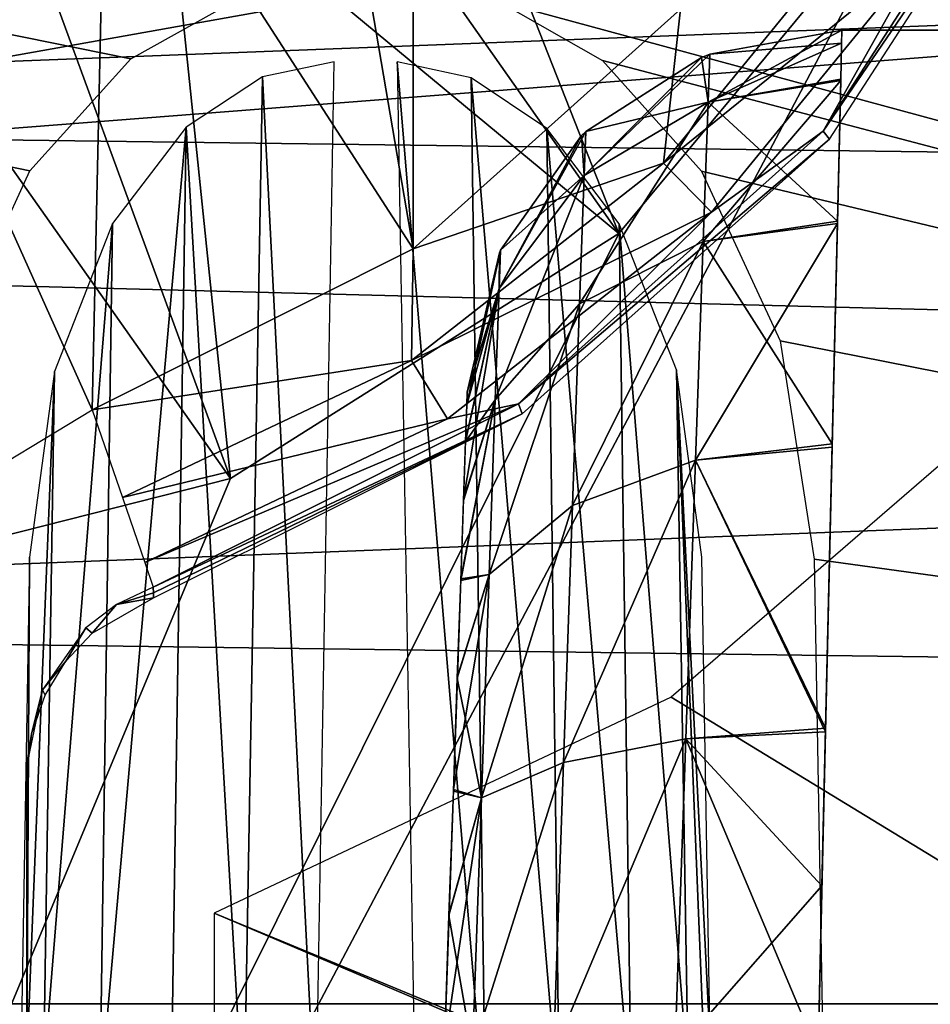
# Model space of a CAD drawing. Header units: millimetres. Extents: x -75 to 75, y -5 to 37.
# Tile 63 of 175: x -21.92 to -19.49, y 2.9 to 5.53. Entities that reach past the tile are written whole.
import ezdxf

# ---------------------------------------------------------------- set-up
doc = ezdxf.new("R2010")
doc.units = ezdxf.units.MM
doc.header["$LTSCALE"] = 101.851852
for name, color, linetype in [('111', 7, 'CONTINUOUS'), ('119', 7, 'CONTINUOUS'), ('137', 7, 'CONTINUOUS'), ('138', 7, 'CONTINUOUS'), ('165', 7, 'CONTINUOUS'), ('179', 7, 'CONTINUOUS'), ('190', 7, 'CONTINUOUS'), ('193', 7, 'CONTINUOUS'), ('206', 7, 'CONTINUOUS'), ('249', 7, 'CONTINUOUS'), ('250', 7, 'CONTINUOUS'), ('342', 7, 'CONTINUOUS'), ('343', 7, 'CONTINUOUS'), ('359', 7, 'CONTINUOUS'), ('374', 7, 'CONTINUOUS'), ('380', 7, 'CONTINUOUS'), ('430', 7, 'CONTINUOUS'), ('437', 7, 'CONTINUOUS'), ('455', 7, 'CONTINUOUS'), ('6', 7, 'CONTINUOUS'), ('8', 7, 'CONTINUOUS')]:
    doc.layers.add(name, color=color, linetype=linetype)

msp = doc.modelspace()

# ---------------------------------------------------------------- linework, layer by layer
at = {"layer": '111', "color": 251, "linetype": 'Continuous', "true_color": 0x464b4f}
for points in [[(-19.7295, 5.5, 79.9894), (-19.3705, 5.5, 82.0106), (-19.3705, 5.5, 79.9894), (-19.7295, 5.5, 79.9894)], [(-19.7295, 5.5, 82.0106), (-19.3705, 5.5, 82.0106), (-19.7295, 5.5, 79.9894), (-19.7295, 5.5, 82.0106)]]:
    msp.add_3dface(points, dxfattribs=at)
at = {"layer": '119', "color": 251, "linetype": 'Continuous', "true_color": 0x464b4f}
for points in [[(-19.7295, 5.5, 82.0106), (-19.7295, 5.5, 79.9894), (-20.082, 5.4358, 79.9894), (-19.7295, 5.5, 82.0106)], [(-20.082, 5.4358, 82.0106), (-19.7295, 5.5, 82.0106), (-20.082, 5.4358, 79.9894), (-20.082, 5.4358, 82.0106)], [(-20.1042, 5.4272, 79.9894), (-20.082, 5.4358, 82.0106), (-20.082, 5.4358, 79.9894), (-20.1042, 5.4272, 79.9894)], [(-20.1042, 5.4272, 82.0106), (-20.082, 5.4358, 82.0106), (-20.1042, 5.4272, 79.9894), (-20.1042, 5.4272, 82.0106)], [(-20.413, 5.23, 82.0106), (-20.1042, 5.4272, 82.0106), (-20.413, 5.23, 79.9894), (-20.413, 5.23, 82.0106)], [(-20.413, 5.23, 79.9894), (-20.1042, 5.4272, 82.0106), (-20.1042, 5.4272, 79.9894), (-20.413, 5.23, 79.9894)], [(-20.4242, 5.2193, 82.0106), (-20.413, 5.23, 82.0106), (-20.4242, 5.2193, 79.9894), (-20.4242, 5.2193, 82.0106)], [(-20.4242, 5.2193, 79.9894), (-20.413, 5.23, 82.0106), (-20.413, 5.23, 79.9894), (-20.4242, 5.2193, 79.9894)], [(-20.6402, 4.9133, 82.0106), (-20.4242, 5.2193, 82.0106), (-20.6402, 4.9133, 79.9894), (-20.6402, 4.9133, 82.0106)], [(-20.6402, 4.9133, 79.9894), (-20.4242, 5.2193, 82.0106), (-20.4242, 5.2193, 79.9894), (-20.6402, 4.9133, 79.9894)], [(-20.6431, 4.9067, 79.9894), (-20.6402, 4.9133, 82.0106), (-20.6402, 4.9133, 79.9894), (-20.6431, 4.9067, 79.9894)], [(-20.6431, 4.9067, 82.0106), (-20.6402, 4.9133, 82.0106), (-20.6431, 4.9067, 79.9894), (-20.6431, 4.9067, 82.0106)], [(-20.7289, 4.5349, 82.0106), (-20.6431, 4.9067, 82.0106), (-20.7289, 4.5349, 79.9894), (-20.7289, 4.5349, 82.0106)], [(-20.7289, 4.5349, 79.9894), (-20.6431, 4.9067, 82.0106), (-20.6431, 4.9067, 79.9894), (-20.7289, 4.5349, 79.9894)]]:
    msp.add_3dface(points, dxfattribs=at)
at = {"layer": '137', "color": 251, "linetype": 'Continuous', "true_color": 0x464b4f}
for points in [[(-19.7295, 5.5, 82.0106), (-20.082, 5.4358, 82.0106), (-20.0864, 5.3083, 82.8649), (-19.7295, 5.5, 82.0106)], [(-19.7295, 5.5, 82.0106), (-20.0864, 5.3083, 82.8649), (-19.7326, 5.3695, 82.886), (-19.7295, 5.5, 82.0106)], [(-20.082, 5.4358, 82.0106), (-20.4171, 5.1125, 82.7995), (-20.0864, 5.3083, 82.8649), (-20.082, 5.4358, 82.0106)], [(-20.082, 5.4358, 82.0106), (-20.1042, 5.4272, 82.0106), (-20.4171, 5.1125, 82.7995), (-20.082, 5.4358, 82.0106)], [(-20.1042, 5.4272, 82.0106), (-20.413, 5.23, 82.0106), (-20.4171, 5.1125, 82.7995), (-20.1042, 5.4272, 82.0106)], [(-19.7326, 5.3695, 82.886), (-20.0864, 5.3083, 82.8649), (-19.7414, 4.9909, 83.6826), (-19.7326, 5.3695, 82.886)], [(-20.0864, 5.3083, 82.8649), (-20.4291, 4.7701, 83.5198), (-20.0994, 4.9367, 83.6444), (-20.0864, 5.3083, 82.8649)], [(-20.4171, 5.1125, 82.7995), (-20.4291, 4.7701, 83.5198), (-20.0864, 5.3083, 82.8649), (-20.4171, 5.1125, 82.7995)], [(-20.0864, 5.3083, 82.8649), (-20.0994, 4.9367, 83.6444), (-19.7414, 4.9909, 83.6826), (-20.0864, 5.3083, 82.8649)], [(-20.413, 5.23, 82.0106), (-20.6437, 4.8114, 82.6996), (-20.4171, 5.1125, 82.7995), (-20.413, 5.23, 82.0106)], [(-20.413, 5.23, 82.0106), (-20.4242, 5.2193, 82.0106), (-20.6437, 4.8114, 82.6996), (-20.413, 5.23, 82.0106)], [(-20.4242, 5.2193, 82.0106), (-20.6402, 4.9133, 82.0106), (-20.6437, 4.8114, 82.6996), (-20.4242, 5.2193, 82.0106)], [(-20.4171, 5.1125, 82.7995), (-20.6541, 4.5147, 83.3295), (-20.4291, 4.7701, 83.5198), (-20.4171, 5.1125, 82.7995)], [(-20.6437, 4.8114, 82.6996), (-20.6541, 4.5147, 83.3295), (-20.4171, 5.1125, 82.7995), (-20.6437, 4.8114, 82.6996)], [(-19.7414, 4.9909, 83.6826), (-20.0994, 4.9367, 83.6444), (-19.7552, 4.397, 84.3347), (-19.7414, 4.9909, 83.6826)], [(-20.4291, 4.7701, 83.5198), (-20.4478, 4.2328, 84.1088), (-20.0994, 4.9367, 83.6444), (-20.4291, 4.7701, 83.5198)], [(-20.0994, 4.9367, 83.6444), (-20.4478, 4.2328, 84.1088), (-20.1198, 4.3538, 84.2812), (-20.0994, 4.9367, 83.6444)], [(-20.0994, 4.9367, 83.6444), (-20.1198, 4.3538, 84.2812), (-19.7552, 4.397, 84.3347), (-20.0994, 4.9367, 83.6444)], [(-20.6402, 4.9133, 82.0106), (-20.7301, 4.5022, 82.3708), (-20.6437, 4.8114, 82.6996), (-20.6402, 4.9133, 82.0106)], [(-20.6402, 4.9133, 82.0106), (-20.6431, 4.9067, 82.0106), (-20.7301, 4.5022, 82.3708), (-20.6402, 4.9133, 82.0106)], [(-20.6431, 4.9067, 82.0106), (-20.7289, 4.5349, 82.0106), (-20.7301, 4.5022, 82.3708), (-20.6431, 4.9067, 82.0106)], [(-20.6437, 4.8114, 82.6996), (-20.7389, 4.2493, 83.0407), (-20.6541, 4.5147, 83.3295), (-20.6437, 4.8114, 82.6996)], [(-20.7334, 4.406, 82.7171), (-20.7389, 4.2493, 83.0407), (-20.6437, 4.8114, 82.6996), (-20.7334, 4.406, 82.7171)], [(-20.7301, 4.5022, 82.3708), (-20.7334, 4.406, 82.7171), (-20.6437, 4.8114, 82.6996), (-20.7301, 4.5022, 82.3708)], [(-20.4291, 4.7701, 83.5198), (-20.6704, 4.0485, 83.8466), (-20.4478, 4.2328, 84.1088), (-20.4291, 4.7701, 83.5198)], [(-20.6541, 4.5147, 83.3295), (-20.6704, 4.0485, 83.8466), (-20.4291, 4.7701, 83.5198), (-20.6541, 4.5147, 83.3295)], [(-20.6541, 4.5147, 83.3295), (-20.7463, 4.0371, 83.331), (-20.6704, 4.0485, 83.8466), (-20.6541, 4.5147, 83.3295)], [(-20.7389, 4.2493, 83.0407), (-20.7463, 4.0371, 83.331), (-20.6541, 4.5147, 83.3295), (-20.7389, 4.2493, 83.0407)], [(-19.7552, 4.397, 84.3347), (-20.1198, 4.3538, 84.2812), (-19.7729, 3.6391, 84.786), (-19.7552, 4.397, 84.3347)], [(-20.4478, 4.2328, 84.1088), (-20.4718, 3.5473, 84.5156), (-20.1198, 4.3538, 84.2812), (-20.4478, 4.2328, 84.1088)], [(-20.1198, 4.3538, 84.2812), (-20.4718, 3.5473, 84.5156), (-20.1457, 3.6105, 84.7198), (-20.1198, 4.3538, 84.2812)], [(-20.1198, 4.3538, 84.2812), (-20.1457, 3.6105, 84.7198), (-19.7729, 3.6391, 84.786), (-20.1198, 4.3538, 84.2812)], [(-20.4478, 4.2328, 84.1088), (-20.6912, 3.4528, 84.2067), (-20.4718, 3.5473, 84.5156), (-20.4478, 4.2328, 84.1088)], [(-20.6704, 4.0485, 83.8466), (-20.6912, 3.4528, 84.2067), (-20.4478, 4.2328, 84.1088), (-20.6704, 4.0485, 83.8466)], [(-20.6704, 4.0485, 83.8466), (-20.7659, 3.4756, 83.7756), (-20.6912, 3.4528, 84.2067), (-20.6704, 4.0485, 83.8466)], [(-20.7554, 3.7765, 83.5786), (-20.7659, 3.4756, 83.7756), (-20.6704, 4.0485, 83.8466), (-20.7554, 3.7765, 83.5786)], [(-20.7463, 4.0371, 83.331), (-20.7554, 3.7765, 83.5786), (-20.6704, 4.0485, 83.8466), (-20.7463, 4.0371, 83.331)], [(-19.7729, 3.6391, 84.786), (-20.1457, 3.6105, 84.7198), (-19.7827, 3.2188, 84.9233), (-19.7729, 3.6391, 84.786)], [(-20.4718, 3.5473, 84.5156), (-20.4988, 2.7732, 84.7049), (-20.1457, 3.6105, 84.7198), (-20.4718, 3.5473, 84.5156)], [(-20.4988, 2.7732, 84.7049), (-20.175, 2.7715, 84.9222), (-20.1457, 3.6105, 84.7198), (-20.4988, 2.7732, 84.7049)], [(-20.1457, 3.6105, 84.7198), (-20.175, 2.7715, 84.9222), (-19.7827, 3.2188, 84.9233), (-20.1457, 3.6105, 84.7198)], [(-20.7147, 2.7785, 84.3791), (-20.4988, 2.7732, 84.7049), (-20.4718, 3.5473, 84.5156), (-20.7147, 2.7785, 84.3791)], [(-20.6912, 3.4528, 84.2067), (-20.7147, 2.7785, 84.3791), (-20.4718, 3.5473, 84.5156), (-20.6912, 3.4528, 84.2067)], [(-20.7659, 3.4756, 83.7756), (-20.7775, 3.1444, 83.9155), (-20.6912, 3.4528, 84.2067), (-20.7659, 3.4756, 83.7756)], [(-20.6912, 3.4528, 84.2067), (-20.7899, 2.7895, 83.9944), (-20.7147, 2.7785, 84.3791), (-20.6912, 3.4528, 84.2067)], [(-20.7775, 3.1444, 83.9155), (-20.7899, 2.7895, 83.9944), (-20.6912, 3.4528, 84.2067), (-20.7775, 3.1444, 83.9155)], [(-20.175, 2.7715, 84.9222), (-19.793, 2.7727, 84.9982), (-19.7827, 3.2188, 84.9233), (-20.175, 2.7715, 84.9222)]]:
    msp.add_3dface(points, dxfattribs=at)
at = {"layer": '138', "color": 251, "linetype": 'Continuous', "true_color": 0x464b4f}
for points in [[(-20.082, 5.4358, 79.9894), (-19.7295, 5.5, 79.9894), (-19.7304, 5.4651, 79.5334), (-20.082, 5.4358, 79.9894)], [(-19.7304, 5.4651, 79.5334), (-19.7327, 5.3657, 79.1017), (-20.0864, 5.3083, 79.1351), (-19.7304, 5.4651, 79.5334)], [(-20.082, 5.4358, 79.9894), (-19.7304, 5.4651, 79.5334), (-20.0864, 5.3083, 79.1351), (-20.082, 5.4358, 79.9894)], [(-20.1042, 5.4272, 79.9894), (-20.082, 5.4358, 79.9894), (-20.0864, 5.3083, 79.1351), (-20.1042, 5.4272, 79.9894)], [(-20.413, 5.23, 79.9894), (-20.1042, 5.4272, 79.9894), (-20.0864, 5.3083, 79.1351), (-20.413, 5.23, 79.9894)], [(-20.0864, 5.3083, 79.1351), (-19.7327, 5.3657, 79.1017), (-20.0994, 4.9367, 78.3556), (-20.0864, 5.3083, 79.1351)], [(-19.7327, 5.3657, 79.1017), (-19.7416, 4.9842, 78.3074), (-20.0994, 4.9367, 78.3556), (-19.7327, 5.3657, 79.1017)], [(-20.0864, 5.3083, 79.1351), (-20.0994, 4.9367, 78.3556), (-20.4291, 4.7701, 78.4802), (-20.0864, 5.3083, 79.1351)], [(-20.4171, 5.1125, 79.2005), (-20.0864, 5.3083, 79.1351), (-20.4291, 4.7701, 78.4802), (-20.4171, 5.1125, 79.2005)], [(-20.413, 5.23, 79.9894), (-20.0864, 5.3083, 79.1351), (-20.4171, 5.1125, 79.2005), (-20.413, 5.23, 79.9894)], [(-20.4242, 5.2193, 79.9894), (-20.413, 5.23, 79.9894), (-20.4171, 5.1125, 79.2005), (-20.4242, 5.2193, 79.9894)], [(-20.6402, 4.9133, 79.9894), (-20.4242, 5.2193, 79.9894), (-20.4171, 5.1125, 79.2005), (-20.6402, 4.9133, 79.9894)], [(-20.6437, 4.8114, 79.3005), (-20.4171, 5.1125, 79.2005), (-20.6541, 4.5147, 78.6705), (-20.6437, 4.8114, 79.3005)], [(-20.4171, 5.1125, 79.2005), (-20.4291, 4.7701, 78.4802), (-20.6541, 4.5147, 78.6705), (-20.4171, 5.1125, 79.2005)], [(-20.6402, 4.9133, 79.9894), (-20.4171, 5.1125, 79.2005), (-20.6437, 4.8114, 79.3005), (-20.6402, 4.9133, 79.9894)], [(-20.0994, 4.9367, 78.3556), (-19.7416, 4.9842, 78.3074), (-20.1198, 4.3538, 77.7188), (-20.0994, 4.9367, 78.3556)], [(-19.7416, 4.9842, 78.3074), (-19.7554, 4.3882, 77.6582), (-20.1198, 4.3538, 77.7188), (-19.7416, 4.9842, 78.3074)], [(-20.4291, 4.7701, 78.4802), (-20.0994, 4.9367, 78.3556), (-20.4478, 4.2328, 77.8912), (-20.4291, 4.7701, 78.4802)], [(-20.0994, 4.9367, 78.3556), (-20.1198, 4.3538, 77.7188), (-20.4478, 4.2328, 77.8912), (-20.0994, 4.9367, 78.3556)], [(-20.6431, 4.9067, 79.9894), (-20.6402, 4.9133, 79.9894), (-20.6437, 4.8114, 79.3005), (-20.6431, 4.9067, 79.9894)], [(-20.7289, 4.5349, 79.9894), (-20.6431, 4.9067, 79.9894), (-20.6437, 4.8114, 79.3005), (-20.7289, 4.5349, 79.9894)], [(-20.7301, 4.5007, 79.6209), (-20.6437, 4.8114, 79.3005), (-20.7335, 4.4032, 79.2756), (-20.7301, 4.5007, 79.6209)], [(-20.6437, 4.8114, 79.3005), (-20.6541, 4.5147, 78.6705), (-20.7335, 4.4032, 79.2756), (-20.6437, 4.8114, 79.3005)], [(-20.7289, 4.5349, 79.9894), (-20.6437, 4.8114, 79.3005), (-20.7301, 4.5007, 79.6209), (-20.7289, 4.5349, 79.9894)], [(-20.4291, 4.7701, 78.4802), (-20.4478, 4.2328, 77.8912), (-20.6704, 4.0486, 78.1535), (-20.4291, 4.7701, 78.4802)], [(-20.6541, 4.5147, 78.6705), (-20.4291, 4.7701, 78.4802), (-20.6704, 4.0486, 78.1535), (-20.6541, 4.5147, 78.6705)], [(-20.739, 4.2455, 78.9532), (-20.6541, 4.5147, 78.6705), (-20.7465, 4.0328, 78.6641), (-20.739, 4.2455, 78.9532)], [(-20.6541, 4.5147, 78.6705), (-20.6704, 4.0486, 78.1535), (-20.7465, 4.0328, 78.6641), (-20.6541, 4.5147, 78.6705)], [(-20.7335, 4.4032, 79.2756), (-20.6541, 4.5147, 78.6705), (-20.739, 4.2455, 78.9532), (-20.7335, 4.4032, 79.2756)], [(-19.7554, 4.3882, 77.6582), (-19.7731, 3.6293, 77.21), (-20.1198, 4.3538, 77.7188), (-19.7554, 4.3882, 77.6582)], [(-20.4478, 4.2328, 77.8912), (-20.1198, 4.3538, 77.7188), (-20.4718, 3.5474, 77.4844), (-20.4478, 4.2328, 77.8912)], [(-20.1198, 4.3538, 77.7188), (-20.1457, 3.6104, 77.2801), (-20.4718, 3.5474, 77.4844), (-20.1198, 4.3538, 77.7188)], [(-20.1198, 4.3538, 77.7188), (-19.7731, 3.6293, 77.21), (-20.1457, 3.6104, 77.2801), (-20.1198, 4.3538, 77.7188)], [(-20.6704, 4.0486, 78.1535), (-20.4478, 4.2328, 77.8912), (-20.6912, 3.453, 77.7934), (-20.6704, 4.0486, 78.1535)], [(-20.4478, 4.2328, 77.8912), (-20.4718, 3.5474, 77.4844), (-20.6912, 3.453, 77.7934), (-20.4478, 4.2328, 77.8912)], [(-20.6704, 4.0486, 78.1535), (-20.6912, 3.453, 77.7934), (-20.7556, 3.7718, 78.4177), (-20.6704, 4.0486, 78.1535)], [(-20.7465, 4.0328, 78.6641), (-20.6704, 4.0486, 78.1535), (-20.7556, 3.7718, 78.4177), (-20.7465, 4.0328, 78.6641)], [(-20.7556, 3.7718, 78.4177), (-20.6912, 3.453, 77.7934), (-20.7661, 3.4709, 78.2219), (-20.7556, 3.7718, 78.4177)], [(-19.7731, 3.6293, 77.21), (-19.793, 2.7727, 77.0018), (-20.1457, 3.6104, 77.2801), (-19.7731, 3.6293, 77.21)], [(-20.1457, 3.6104, 77.2801), (-20.4988, 2.7732, 77.2951), (-20.4718, 3.5474, 77.4844), (-20.1457, 3.6104, 77.2801)], [(-20.1457, 3.6104, 77.2801), (-20.175, 2.7715, 77.0778), (-20.4988, 2.7732, 77.2951), (-20.1457, 3.6104, 77.2801)], [(-20.1457, 3.6104, 77.2801), (-19.793, 2.7727, 77.0018), (-20.175, 2.7715, 77.0778), (-20.1457, 3.6104, 77.2801)], [(-20.6912, 3.453, 77.7934), (-20.4718, 3.5474, 77.4844), (-20.7147, 2.7785, 77.6209), (-20.6912, 3.453, 77.7934)], [(-20.4718, 3.5474, 77.4844), (-20.4988, 2.7732, 77.2951), (-20.7147, 2.7785, 77.6209), (-20.4718, 3.5474, 77.4844)], [(-20.7661, 3.4709, 78.2219), (-20.6912, 3.453, 77.7934), (-20.7777, 3.1399, 78.0831), (-20.7661, 3.4709, 78.2219)], [(-20.6912, 3.453, 77.7934), (-20.7147, 2.7785, 77.6209), (-20.7777, 3.1399, 78.0831), (-20.6912, 3.453, 77.7934)], [(-20.7147, 2.7785, 77.6209), (-20.7899, 2.7895, 78.0056), (-20.7777, 3.1399, 78.0831), (-20.7147, 2.7785, 77.6209)]]:
    msp.add_3dface(points, dxfattribs=at)
at = {"layer": '165', "color": 251, "linetype": 'Continuous', "true_color": 0x464b4f}
for points in [[(-21.6265, 5.4232, -93.5021), (-21.3473, 5.5791, -93.5075), (-55.2537, 12.2105, -93.7391), (-21.6265, 5.4232, -93.5021)], [(-21.896, 5.1245, -93.4916), (-21.6265, 5.4232, -93.5021), (-55.2537, 12.2105, -93.7391), (-21.896, 5.1245, -93.4916)], [(-22.1076, 4.6662, -93.4756), (-21.896, 5.1245, -93.4916), (-55.2537, 12.2105, -93.7391), (-22.1076, 4.6662, -93.4756)], [(-10.3562, 7.4922, -93.5743), (-20.6443, 5.5761, -93.5074), (-10.3562, 2.7895, -93.4101), (-10.3562, 7.4922, -93.5743)], [(-20.6443, 5.5761, -93.5074), (-20.3681, 5.4188, -93.5019), (-10.3562, 2.7895, -93.4101), (-20.6443, 5.5761, -93.5074)], [(-20.3681, 5.4188, -93.5019), (-20.1037, 5.1241, -93.4916), (-10.3562, 2.7895, -93.4101), (-20.3681, 5.4188, -93.5019)], [(-20.1037, 5.1241, -93.4916), (-19.8939, 4.6713, -93.4758), (-10.3562, 2.7895, -93.4101), (-20.1037, 5.1241, -93.4916)], [(-19.8939, 4.6713, -93.4758), (-19.8033, 4.0893, -93.4555), (-10.3562, 2.7895, -93.4101), (-19.8939, 4.6713, -93.4758)], [(-19.8033, 4.0893, -93.4555), (-19.7806, 2.7895, -93.4101), (-10.3562, 2.7895, -93.4101), (-19.8033, 4.0893, -93.4555)]]:
    msp.add_3dface(points, dxfattribs=at)
at = {"layer": '179', "color": 251, "linetype": 'Continuous', "true_color": 0x464b4f}
for points in [[(-52, 5.5958, 17.0564), (-52, 4.2501, 17.6839), (52, 2.9042, 18.3115), (-52, 5.5958, 17.0564)], [(52, 5.5958, 17.0564), (-52, 5.5958, 17.0564), (52, 4.2501, 17.6839), (52, 5.5958, 17.0564)], [(52, 4.2501, 17.6839), (-52, 5.5958, 17.0564), (52, 2.9042, 18.3115), (52, 4.2501, 17.6839)], [(-52, 4.2501, 17.6839), (-52, 2.9042, 18.3115), (52, 2.9042, 18.3115), (-52, 4.2501, 17.6839)]]:
    msp.add_3dface(points, dxfattribs=at)
at = {"layer": '190', "color": 251, "linetype": 'Continuous', "true_color": 0x464b4f}
for points in [[(-52, 4.2501, -43.6839), (-52, 5.5958, -43.0564), (-17.3407, 5.5958, -43.0564), (-52, 4.2501, -43.6839)], [(-17.3972, 4.2532, -43.6825), (-52, 2.9042, -44.3115), (-17.3407, 5.5958, -43.0564), (-17.3972, 4.2532, -43.6825)], [(-52, 2.9042, -44.3115), (-52, 4.2501, -43.6839), (-17.3407, 5.5958, -43.0564), (-52, 2.9042, -44.3115)], [(-17.445, 2.9042, -44.3115), (-52, 2.9042, -44.3115), (-17.3972, 4.2532, -43.6825), (-17.445, 2.9042, -44.3115)]]:
    msp.add_3dface(points, dxfattribs=at)
at = {"layer": '193', "color": 251, "linetype": 'Continuous', "true_color": 0x464b4f}
for points in [[(-52, 2.9042, -44.3115), (-17.445, 2.9042, -44.3115), (-17.445, 2.6908, -44.4656), (-52, 2.9042, -44.3115)], [(-52, 2.691, -44.4654), (-52, 2.9042, -44.3115), (-17.445, 2.6908, -44.4656), (-52, 2.691, -44.4654)]]:
    msp.add_3dface(points, dxfattribs=at)
at = {"layer": '206', "color": 251, "linetype": 'Continuous', "true_color": 0x464b4f}
for points in [[(-54.6527, 5.5791, 93.5075), (-10.3562, 12.2105, 93.7391), (-54.3735, 5.4232, 93.5021), (-54.6527, 5.5791, 93.5075)], [(-54.3735, 5.4232, 93.5021), (-10.3562, 12.2105, 93.7391), (-54.104, 5.1245, 93.4916), (-54.3735, 5.4232, 93.5021)], [(-54.104, 5.1245, 93.4916), (-10.3562, 12.2105, 93.7391), (-53.8924, 4.6662, 93.4756), (-54.104, 5.1245, 93.4916)], [(-53.8924, 4.6662, 93.4756), (-10.3562, 12.2105, 93.7391), (-53.8033, 4.0893, 93.4555), (-53.8924, 4.6662, 93.4756)], [(-53.8033, 4.0893, 93.4555), (-10.3562, 12.2105, 93.7391), (-53.7806, 2.7895, 93.4101), (-53.8033, 4.0893, 93.4555)], [(-10.3562, 12.2105, 93.7391), (-38.3557, 5.5761, 93.5074), (-53.7806, 2.7895, 93.4101), (-10.3562, 12.2105, 93.7391)], [(-37.3735, 5.4232, 93.5021), (-37.6527, 5.5791, 93.5075), (-10.3562, 12.2105, 93.7391), (-37.3735, 5.4232, 93.5021)], [(-37.104, 5.1245, 93.4916), (-37.3735, 5.4232, 93.5021), (-10.3562, 12.2105, 93.7391), (-37.104, 5.1245, 93.4916)], [(-36.8924, 4.6662, 93.4756), (-37.104, 5.1245, 93.4916), (-10.3562, 12.2105, 93.7391), (-36.8924, 4.6662, 93.4756)], [(-36.8033, 4.0893, 93.4555), (-36.8924, 4.6662, 93.4756), (-10.3562, 12.2105, 93.7391), (-36.8033, 4.0893, 93.4555)], [(-36.7806, 2.7895, 93.4101), (-36.8033, 4.0893, 93.4555), (-10.3562, 12.2105, 93.7391), (-36.7806, 2.7895, 93.4101)], [(-10.3562, 7.4948, 93.5744), (-36.7806, 2.7895, 93.4101), (-10.3562, 12.2105, 93.7391), (-10.3562, 7.4948, 93.5744)], [(-10.3562, 2.7895, 93.4101), (-36.7806, 2.7895, 93.4101), (-10.3562, 7.4948, 93.5744), (-10.3562, 2.7895, 93.4101)]]:
    msp.add_3dface(points, dxfattribs=at)
at = {"layer": '249', "color": 251, "linetype": 'Continuous', "true_color": 0x464b4f}
for points in [[(-21.1332, 2.5806, -90.3741), (-21.0838, 5.4153, -93.4139), (-21.2755, 5.3759, -93.4057), (-21.1332, 2.5806, -90.3741)], [(-21.479, 5.2414, -93.3791), (-21.3248, 2.5864, -90.4146), (-21.2755, 5.3759, -93.4057), (-21.479, 5.2414, -93.3791)], [(-21.3248, 2.5864, -90.4146), (-21.1332, 2.5806, -90.3741), (-21.2755, 5.3759, -93.4057), (-21.3248, 2.5864, -90.4146)], [(-21.6757, 4.9843, -93.3287), (-21.7091, 2.6472, -90.8109), (-21.479, 5.2414, -93.3791), (-21.6757, 4.9843, -93.3287)], [(-21.7091, 2.6472, -90.8109), (-21.5202, 2.6071, -90.5502), (-21.479, 5.2414, -93.3791), (-21.7091, 2.6472, -90.8109)], [(-21.5202, 2.6071, -90.5502), (-21.3248, 2.5864, -90.4146), (-21.479, 5.2414, -93.3791), (-21.5202, 2.6071, -90.5502)], [(-21.8306, 4.5902, -93.2519), (-21.8593, 2.7108, -91.2217), (-21.6757, 4.9843, -93.3287), (-21.8306, 4.5902, -93.2519)], [(-21.8593, 2.7108, -91.2217), (-21.7091, 2.6472, -90.8109), (-21.6757, 4.9843, -93.3287), (-21.8593, 2.7108, -91.2217)], [(-21.8967, 4.0946, -93.1557), (-21.9039, 2.7509, -91.4798), (-21.8306, 4.5902, -93.2519), (-21.8967, 4.0946, -93.1557)], [(-21.9039, 2.7509, -91.4798), (-21.8593, 2.7108, -91.2217), (-21.8306, 4.5902, -93.2519), (-21.9039, 2.7509, -91.4798)], [(-21.9194, 2.7948, -91.7618), (-21.9039, 2.7509, -91.4798), (-21.8967, 4.0946, -93.1557), (-21.9194, 2.7948, -91.7618)]]:
    msp.add_3dface(points, dxfattribs=at)
at = {"layer": '250', "color": 251, "linetype": 'Continuous', "true_color": 0x464b4f}
for points in [[(-20.9162, 5.4153, -93.4139), (-20.6805, 2.5861, -90.4123), (-20.7183, 5.3733, -93.4052), (-20.9162, 5.4153, -93.4139)], [(-20.8668, 2.5806, -90.3741), (-20.6805, 2.5861, -90.4123), (-20.9162, 5.4153, -93.4139), (-20.8668, 2.5806, -90.3741)], [(-20.7183, 5.3733, -93.4052), (-20.4833, 2.6065, -90.5468), (-20.5171, 5.2377, -93.3784), (-20.7183, 5.3733, -93.4052)], [(-20.6805, 2.5861, -90.4123), (-20.4833, 2.6065, -90.5468), (-20.7183, 5.3733, -93.4052), (-20.6805, 2.5861, -90.4123)], [(-20.5171, 5.2377, -93.3784), (-20.2916, 2.647, -90.8096), (-20.3241, 4.9839, -93.3287), (-20.5171, 5.2377, -93.3784)], [(-20.4833, 2.6065, -90.5468), (-20.2916, 2.647, -90.8096), (-20.5171, 5.2377, -93.3784), (-20.4833, 2.6065, -90.5468)], [(-20.3241, 4.9839, -93.3287), (-20.1399, 2.7113, -91.225), (-20.1705, 4.5946, -93.2528), (-20.3241, 4.9839, -93.3287)], [(-20.2916, 2.647, -90.8096), (-20.1399, 2.7113, -91.225), (-20.3241, 4.9839, -93.3287), (-20.2916, 2.647, -90.8096)], [(-20.1399, 2.7113, -91.225), (-20.0957, 2.7514, -91.4832), (-20.1705, 4.5946, -93.2528), (-20.1399, 2.7113, -91.225)], [(-20.0957, 2.7514, -91.4832), (-20.0806, 2.7948, -91.7618), (-20.1705, 4.5946, -93.2528), (-20.0957, 2.7514, -91.4832)], [(-20.0806, 2.7948, -91.7618), (-20.1033, 4.0946, -93.1557), (-20.1705, 4.5946, -93.2528), (-20.0806, 2.7948, -91.7618)]]:
    msp.add_3dface(points, dxfattribs=at)
at = {"layer": '342', "color": 251, "linetype": 'Continuous', "true_color": 0x464b4f}
for points in [[(-20.8733, 7.3649, 165.5), (-21.1787, 6.7026, 165.5), (-20.8733, 4.9165, 165.5), (-20.8733, 7.3649, 165.5)], [(-20.16, 5.5558, 165.5), (-20.8733, 7.3649, 165.5), (-20.8733, 4.9165, 165.5), (-20.16, 5.5558, 165.5)], [(-21.1787, 6.7026, 165.5), (-21.6923, 6.1848, 165.5), (-20.8733, 4.9165, 165.5), (-21.1787, 6.7026, 165.5)], [(-21.6923, 6.1848, 165.5), (-22.352, 5.8738, 165.5), (-21.7293, 4.4875, 165.5), (-21.6923, 6.1848, 165.5)], [(-20.8733, 4.9165, 165.5), (-21.6923, 6.1848, 165.5), (-21.7293, 4.4875, 165.5), (-20.8733, 4.9165, 165.5)], [(-21.7293, 4.4875, 165.5), (-22.352, 5.8738, 165.5), (-22.0887, 4.2706, 165.5), (-21.7293, 4.4875, 165.5)]]:
    msp.add_3dface(points, dxfattribs=at)
at = {"layer": '343', "color": 251, "linetype": 'Continuous', "true_color": 0x464b4f}
for points in [[(-19.5419, 5.8989, 160.5), (-19.0881, 7.0358, 160.5), (-16.793, -0.0814, 160.5), (-19.5419, 5.8989, 160.5)], [(-25, -4.4214, 160.5), (-19.5419, 5.8989, 160.5), (-16.793, -0.0814, 160.5), (-25, -4.4214, 160.5)], [(-20.3248, 4.958, 160.5), (-19.5419, 5.8989, 160.5), (-25, -4.4214, 160.5), (-20.3248, 4.958, 160.5)], [(-21.3602, 4.305, 160.5), (-20.3248, 4.958, 160.5), (-25, -4.4214, 160.5), (-21.3602, 4.305, 160.5)], [(-22.5467, 4.0039, 160.5), (-21.3602, 4.305, 160.5), (-25, -4.4214, 160.5), (-22.5467, 4.0039, 160.5)]]:
    msp.add_3dface(points, dxfattribs=at)
at = {"layer": '359', "color": 251, "linetype": 'Continuous', "true_color": 0x464b4f}
for points in [[(-20.1849, 3.7219, 162.5), (-14.659, 0.3529, 162.5), (-19.1645, 4.6035, 162.5), (-20.1849, 3.7219, 162.5)], [(-21.4039, 3.1461, 162.5), (-14.659, 0.3529, 162.5), (-20.1849, 3.7219, 162.5), (-21.4039, 3.1461, 162.5)], [(-21.4039, -2.456, 162.5), (-13.8858, -0.0469, 162.5), (-21.4039, 3.1461, 162.5), (-21.4039, -2.456, 162.5)], [(-13.8858, -0.0469, 162.5), (-14.659, 0.3529, 162.5), (-21.4039, 3.1461, 162.5), (-13.8858, -0.0469, 162.5)]]:
    msp.add_3dface(points, dxfattribs=at)
at = {"layer": '374', "color": 251, "linetype": 'Continuous', "true_color": 0x464b4f}
for points in [[(-20.9501, 6.544, 162.3284), (-20.3248, 4.958, 160.5), (-21.2153, 6.2253, 162.3284), (-20.9501, 6.544, 162.3284)], [(-19.5419, 5.8989, 160.5), (-20.3248, 4.958, 160.5), (-20.9501, 6.544, 162.3284), (-19.5419, 5.8989, 160.5)], [(-21.2153, 6.2253, 162.3284), (-20.3248, 4.958, 160.5), (-21.5317, 5.9576, 162.3284), (-21.2153, 6.2253, 162.3284)], [(-21.5317, 5.9576, 162.3284), (-21.3602, 4.305, 160.5), (-21.8899, 5.7488, 162.3284), (-21.5317, 5.9576, 162.3284)], [(-20.3248, 4.958, 160.5), (-21.3602, 4.305, 160.5), (-21.5317, 5.9576, 162.3284), (-20.3248, 4.958, 160.5)], [(-21.8899, 5.7488, 162.3284), (-21.3602, 4.305, 160.5), (-22.2788, 5.6054, 162.3284), (-21.8899, 5.7488, 162.3284)], [(-21.3602, 4.305, 160.5), (-22.5467, 4.0039, 160.5), (-22.2788, 5.6054, 162.3284), (-21.3602, 4.305, 160.5)]]:
    msp.add_3dface(points, dxfattribs=at)
at = {"layer": '380', "color": 251, "linetype": 'Continuous', "true_color": 0x464b4f}
for points in [[(-19.1879, 6.1467, 165.0087), (-19.7799, 5.231, 165.0087), (-19.1647, 6.132, 163.4489), (-19.1879, 6.1467, 165.0087)], [(-19.1647, 6.132, 163.4489), (-19.7799, 5.231, 165.0087), (-19.7625, 5.2095, 163.4489), (-19.1647, 6.132, 163.4489)], [(-19.7799, 5.231, 165.0087), (-20.5919, 4.5033, 165.0087), (-19.7625, 5.2095, 163.4489), (-19.7799, 5.231, 165.0087)], [(-19.7625, 5.2095, 163.4489), (-20.5919, 4.5033, 165.0087), (-20.5821, 4.4771, 163.4489), (-19.7625, 5.2095, 163.4489)], [(-20.5919, 4.5033, 165.0087), (-21.5666, 4.0148, 165.0087), (-20.5821, 4.4771, 163.4489), (-20.5919, 4.5033, 165.0087)], [(-20.5821, 4.4771, 163.4489), (-21.5666, 4.0148, 165.0087), (-21.5661, 4.0001, 164.2039), (-20.5821, 4.4771, 163.4489)], [(-21.5657, 3.9864, 163.4489), (-20.5821, 4.4771, 163.4489), (-21.5661, 4.0001, 164.2039), (-21.5657, 3.9864, 163.4489)]]:
    msp.add_3dface(points, dxfattribs=at)
at = {"layer": '430', "color": 251, "linetype": 'Continuous', "true_color": 0x464b4f}
for points in [[(-21.9039, 3.5418, 165), (-21.9039, -2.4909, 165), (-21.9039, 3.5255, 164.1143), (-21.9039, 3.5418, 165)], [(-21.9039, 3.5255, 164.1143), (-21.9039, -2.4909, 165), (-21.9039, 3.5102, 163.2847), (-21.9039, 3.5255, 164.1143)], [(-21.9039, 3.5102, 163.2847), (-21.9039, -2.4909, 165), (-21.9039, 3.3845, 163.141), (-21.9039, 3.5102, 163.2847)], [(-21.9039, 3.3845, 163.141), (-21.9039, -2.4909, 165), (-21.9039, 3.2616, 163), (-21.9039, 3.3845, 163.141)], [(-21.9039, 3.2616, 163), (-21.9039, -2.4909, 165), (-21.9039, -2.456, 163), (-21.9039, 3.2616, 163)]]:
    msp.add_3dface(points, dxfattribs=at)
at = {"layer": '437', "color": 251, "linetype": 'Continuous', "true_color": 0x464b4f}
for points in [[(-21.5661, 4.0001, 164.2039), (-21.5666, 4.0148, 165.0087), (-21.6648, 3.9686, 165.0079), (-21.5661, 4.0001, 164.2039)], [(-21.5657, 3.9864, 163.4489), (-21.5661, 4.0001, 164.2039), (-21.6648, 3.9686, 165.0079), (-21.5657, 3.9864, 163.4489)], [(-21.6648, 3.9686, 165.0079), (-21.7463, 3.9063, 165.0067), (-21.7296, 3.8923, 163.4318), (-21.6648, 3.9686, 165.0079)], [(-21.5657, 3.9864, 163.4489), (-21.6648, 3.9686, 165.0079), (-21.7296, 3.8923, 163.4318), (-21.5657, 3.9864, 163.4489)], [(-21.7463, 3.9063, 165.0067), (-21.8626, 3.7409, 165.0037), (-21.8001, 3.8175, 163.4086), (-21.7463, 3.9063, 165.0067)], [(-21.7296, 3.8923, 163.4318), (-21.7463, 3.9063, 165.0067), (-21.8001, 3.8175, 163.4086), (-21.7296, 3.8923, 163.4318)], [(-21.8001, 3.8175, 163.4086), (-21.8626, 3.7409, 165.0037), (-21.8553, 3.7269, 163.3757), (-21.8001, 3.8175, 163.4086)], [(-21.8626, 3.7409, 165.0037), (-21.9039, 3.5418, 165), (-21.8912, 3.6233, 163.334), (-21.8626, 3.7409, 165.0037)], [(-21.8553, 3.7269, 163.3757), (-21.8626, 3.7409, 165.0037), (-21.8912, 3.6233, 163.334), (-21.8553, 3.7269, 163.3757)], [(-21.9039, 3.5418, 165), (-21.9039, 3.5255, 164.1143), (-21.8912, 3.6233, 163.334), (-21.9039, 3.5418, 165)], [(-21.9039, 3.5255, 164.1143), (-21.9039, 3.5102, 163.2847), (-21.8912, 3.6233, 163.334), (-21.9039, 3.5255, 164.1143)]]:
    msp.add_3dface(points, dxfattribs=at)
at = {"layer": '455', "color": 251, "linetype": 'Continuous', "true_color": 0x464b4f}
for points in [[(-19.7799, 5.231, 165.0087), (-19.1879, 6.1467, 165.0087), (-19.5119, 5.707, 165.2548), (-19.7799, 5.231, 165.0087)], [(-19.6654, 5.8062, 165.4345), (-20.16, 5.5558, 165.5), (-20.2053, 5.1451, 165.4345), (-19.6654, 5.8062, 165.4345)], [(-19.6654, 5.8062, 165.4345), (-20.2053, 5.1451, 165.4345), (-19.5119, 5.707, 165.2548), (-19.6654, 5.8062, 165.4345)], [(-19.5119, 5.707, 165.2548), (-20.2053, 5.1451, 165.4345), (-20.0774, 5.0146, 165.2548), (-19.5119, 5.707, 165.2548)], [(-19.7799, 5.231, 165.0087), (-19.5119, 5.707, 165.2548), (-20.0774, 5.0146, 165.2548), (-19.7799, 5.231, 165.0087)], [(-20.16, 5.5558, 165.5), (-20.8733, 4.9165, 165.5), (-20.2053, 5.1451, 165.4345), (-20.16, 5.5558, 165.5)], [(-20.5919, 4.5033, 165.0087), (-19.7799, 5.231, 165.0087), (-20.0774, 5.0146, 165.2548), (-20.5919, 4.5033, 165.0087)], [(-20.2053, 5.1451, 165.4345), (-20.8733, 4.9165, 165.5), (-20.8774, 4.6189, 165.4345), (-20.2053, 5.1451, 165.4345)], [(-20.2053, 5.1451, 165.4345), (-20.8774, 4.6189, 165.4345), (-20.0774, 5.0146, 165.2548), (-20.2053, 5.1451, 165.4345)], [(-20.0774, 5.0146, 165.2548), (-20.8774, 4.6189, 165.4345), (-20.7814, 4.4635, 165.2548), (-20.0774, 5.0146, 165.2548)], [(-20.5919, 4.5033, 165.0087), (-20.0774, 5.0146, 165.2548), (-20.7814, 4.4635, 165.2548), (-20.5919, 4.5033, 165.0087)], [(-20.8733, 4.9165, 165.5), (-21.7293, 4.4875, 165.5), (-20.8774, 4.6189, 165.4345), (-20.8733, 4.9165, 165.5)], [(-20.8774, 4.6189, 165.4345), (-21.7293, 4.4875, 165.5), (-21.6488, 4.2535, 165.4345), (-20.8774, 4.6189, 165.4345)], [(-20.8774, 4.6189, 165.4345), (-21.6488, 4.2535, 165.4345), (-20.7814, 4.4635, 165.2548), (-20.8774, 4.6189, 165.4345)], [(-20.5919, 4.5033, 165.0087), (-20.7814, 4.4635, 165.2548), (-21.5893, 4.0808, 165.2548), (-20.5919, 4.5033, 165.0087)], [(-21.5666, 4.0148, 165.0087), (-20.5919, 4.5033, 165.0087), (-21.5893, 4.0808, 165.2548), (-21.5666, 4.0148, 165.0087)], [(-20.7814, 4.4635, 165.2548), (-21.6488, 4.2535, 165.4345), (-21.5893, 4.0808, 165.2548), (-20.7814, 4.4635, 165.2548)]]:
    msp.add_3dface(points, dxfattribs=at)
at = {"layer": '6', "color": 251, "linetype": 'Continuous', "true_color": 0x565d62}
for points in [[(-59.0014, 37, 105), (-58.517, 0, 104.5156), (-16.1484, 37, 105), (-59.0014, 37, 105)], [(-58.517, 0, 104.5156), (-15.8255, 0, 104.5156), (-16.1484, 37, 105), (-58.517, 0, 104.5156)]]:
    msp.add_3dface(points, dxfattribs=at)
at = {"layer": '8', "color": 251, "linetype": 'Continuous', "true_color": 0x565d62}
for points in [[(-58.517, 0, -104.5156), (-59.0014, 37, -105), (59.0014, 37, -105), (-58.517, 0, -104.5156)], [(58.517, 0, -104.5156), (-58.517, 0, -104.5156), (59.0014, 37, -105), (58.517, 0, -104.5156)]]:
    msp.add_3dface(points, dxfattribs=at)

doc.saveas('drawing.dxf')
